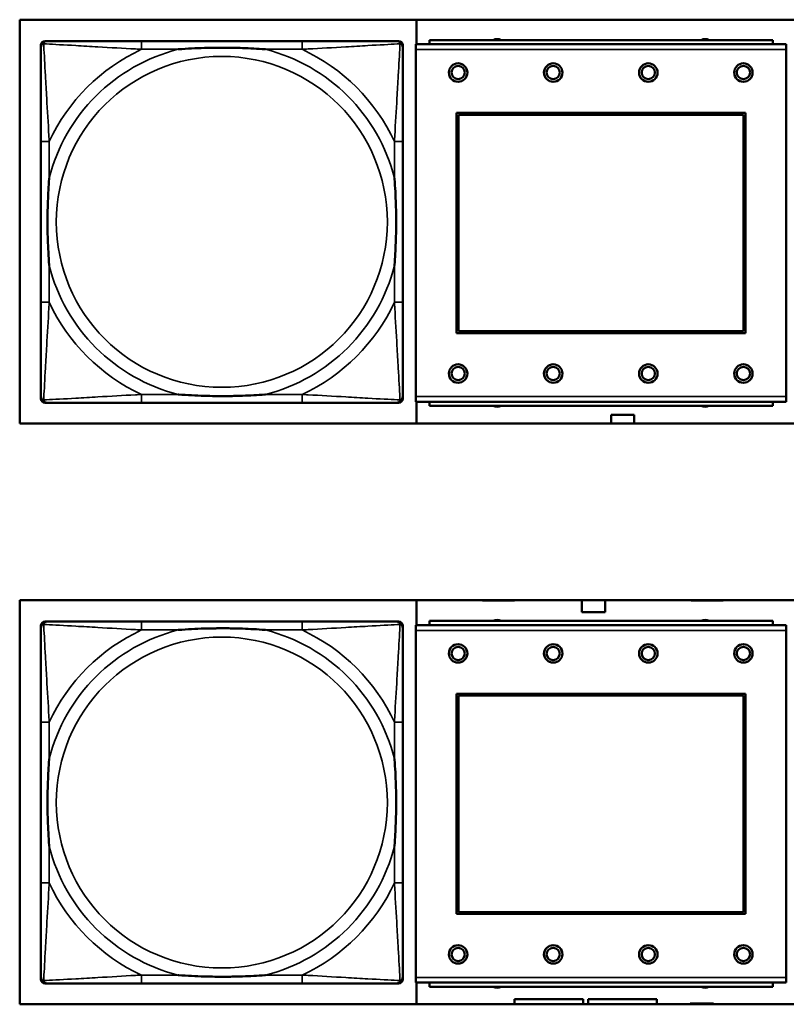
# Model space of a CAD drawing. Header units: inches. Extents: x 23.7 to 69.9, y 6 to 64.2.
# Tile 95 of 158: x 59.4 to 60.9, y 14.4 to 16.3. Entities that reach past the tile are written whole.
import ezdxf

# ---------------------------------------------------------------- set-up
doc = ezdxf.new("R2010")
doc.units = ezdxf.units.IN
doc.header["$MEASUREMENT"] = 0
doc.layers.add('Visible (ANSI)', color=7, linetype='Continuous', lineweight=50)
doc.layers.add('Visible Narrow (ANSI)', color=7, linetype='Continuous', lineweight=35)

msp = doc.modelspace()

# ---------------------------------------------------------------- linework, layer by layer
at = {"layer": 'Visible (ANSI)'}
for p, q in [((59.4187, 15.5431), (59.4187, 16.3081)), ((59.4187, 16.3081), (61.6238, 16.3081)), ((60.17, 16.2616), (60.17, 16.3081)), ((59.4588, 15.5905), (59.4588, 16.2598)), ((59.4667, 16.2677), (59.4706, 16.2677)), ((59.9533, 16.2677), (59.6494, 16.2677)), ((60.132, 16.2677), (60.136, 16.2677)), ((60.1438, 16.2598), (60.1438, 16.2559)), ((60.8696, 16.2616), (60.1686, 16.2616)), ((60.1686, 16.2516), (60.1686, 16.2616)), ((60.8441, 16.2696), (60.1941, 16.2696)), ((60.1941, 16.2616), (60.1941, 16.2696)), ((60.8441, 16.2696), (60.8441, 16.2616)), ((60.8696, 16.2616), (60.8696, 16.2516)), ((60.1686, 16.2516), (60.1686, 15.5946)), ((60.8696, 15.5946), (60.8696, 16.2516)), ((60.2456, 15.7146), (60.2456, 16.1316)), ((60.2456, 16.1316), (60.7926, 16.1316)), ((60.7926, 16.1316), (60.7926, 15.7146)), ((60.2492, 16.128), (60.789, 16.128)), ((60.2492, 15.7182), (60.2492, 16.128)), ((60.789, 16.128), (60.789, 15.7182)), ((59.4588, 16.0772), (59.4588, 15.7732)), ((60.1438, 15.7732), (60.1438, 16.0772)), ((60.7926, 15.7146), (60.2456, 15.7146)), ((60.789, 15.7182), (60.2492, 15.7182)), ((60.1438, 15.5945), (60.1438, 15.5905)), ((60.1686, 15.5846), (60.1686, 15.5946)), ((60.8696, 15.5946), (60.8696, 15.5846)), ((60.136, 15.5827), (59.4667, 15.5827)), ((59.6494, 15.5827), (59.9533, 15.5827)), ((60.1686, 15.5846), (60.8696, 15.5846)), ((60.17, 15.5431), (60.17, 15.5846)), ((60.1941, 15.5846), (60.1941, 15.5766)), ((60.8441, 15.5766), (60.1941, 15.5766)), ((60.8441, 15.5766), (60.8441, 15.5846)), ((60.538, 15.5431), (60.538, 15.5601)), ((60.538, 15.5601), (60.582, 15.5601)), ((60.582, 15.5601), (60.582, 15.5431)), ((61.6238, 15.5431), (59.4187, 15.5431)), ((59.4187, 14.4435), (59.4187, 15.2086)), ((59.4187, 15.2086), (61.6238, 15.2086)), ((60.17, 15.1616), (60.17, 15.2086)), ((60.295, 15.2081), (60.295, 15.2086)), ((60.355, 15.2081), (60.295, 15.2081)), ((60.355, 15.2086), (60.355, 15.2081)), ((60.483, 15.1861), (60.483, 15.2086)), ((60.527, 15.2086), (60.527, 15.1861)), ((60.69, 15.2081), (60.69, 15.2086)), ((60.75, 15.2081), (60.69, 15.2081)), ((60.75, 15.2086), (60.75, 15.2081)), ((60.527, 15.1861), (60.483, 15.1861)), ((59.4588, 14.491), (59.4588, 15.1603)), ((59.4667, 15.1682), (59.4706, 15.1682)), ((59.9533, 15.1682), (59.6494, 15.1682)), ((60.132, 15.1682), (60.136, 15.1682)), ((60.1438, 15.1603), (60.1438, 15.1564)), ((60.8696, 15.1616), (60.1686, 15.1616)), ((60.1686, 15.1516), (60.1686, 15.1616)), ((60.8441, 15.1696), (60.1941, 15.1696)), ((60.1941, 15.1616), (60.1941, 15.1696)), ((60.8441, 15.1696), (60.8441, 15.1616)), ((60.8696, 15.1616), (60.8696, 15.1516)), ((60.1686, 15.1516), (60.1686, 14.4946)), ((60.8696, 14.4946), (60.8696, 15.1516)), ((60.2456, 14.6146), (60.2456, 15.0316)), ((60.2456, 15.0316), (60.7926, 15.0316)), ((60.7926, 15.0316), (60.7926, 14.6146)), ((60.2492, 15.028), (60.789, 15.028)), ((60.2492, 14.6182), (60.2492, 15.028)), ((60.789, 15.028), (60.789, 14.6182)), ((59.4588, 14.9776), (59.4588, 14.6737)), ((60.1438, 14.6737), (60.1438, 14.9776)), ((60.7926, 14.6146), (60.2456, 14.6146)), ((60.789, 14.6182), (60.2492, 14.6182)), ((60.1438, 14.4949), (60.1438, 14.491)), ((60.1686, 14.4846), (60.1686, 14.4946)), ((60.8696, 14.4946), (60.8696, 14.4846)), ((60.136, 14.4831), (59.4667, 14.4831)), ((59.6494, 14.4831), (59.9533, 14.4831)), ((60.1686, 14.4846), (60.8696, 14.4846)), ((60.17, 14.4435), (60.17, 14.4846)), ((60.1941, 14.4846), (60.1941, 14.4766)), ((60.8441, 14.4766), (60.1941, 14.4766)), ((60.8441, 14.4766), (60.8441, 14.4846)), ((60.355, 14.4435), (60.355, 14.4531)), ((60.355, 14.4531), (60.485, 14.4531)), ((60.485, 14.4531), (60.485, 14.4435)), ((60.495, 14.4435), (60.495, 14.4531)), ((60.495, 14.4531), (60.625, 14.4531)), ((60.625, 14.4531), (60.625, 14.4435)), ((61.6238, 14.4435), (59.4187, 14.4435)), ((60.688, 14.4451), (60.732, 14.4451)), ((60.688, 14.4435), (60.688, 14.4451)), ((60.732, 14.4451), (60.732, 14.4435))]:
    msp.add_line(p, q, dxfattribs=at)
for centre, radius in [((60.2486, 16.208), 0.0175), ((60.4286, 16.208), 0.0175), ((60.6086, 16.208), 0.0175), ((60.7886, 16.208), 0.0175), ((60.2486, 16.208), 0.0125), ((60.4286, 16.208), 0.0125), ((60.6086, 16.208), 0.0125), ((60.7886, 16.208), 0.0125), ((60.2486, 15.638), 0.0175), ((60.2486, 15.638), 0.0125), ((60.4286, 15.638), 0.0175), ((60.4286, 15.638), 0.0125), ((60.6086, 15.638), 0.0175), ((60.6086, 15.638), 0.0125), ((60.7886, 15.638), 0.0175), ((60.7886, 15.638), 0.0125), ((60.2486, 15.108), 0.0175), ((60.4286, 15.108), 0.0175), ((60.6086, 15.108), 0.0175), ((60.7886, 15.108), 0.0175), ((60.2486, 15.108), 0.0125), ((60.4286, 15.108), 0.0125), ((60.6086, 15.108), 0.0125), ((60.7886, 15.108), 0.0125), ((60.2486, 14.538), 0.0175), ((60.2486, 14.538), 0.0125), ((60.4286, 14.538), 0.0175), ((60.4286, 14.538), 0.0125), ((60.6086, 14.538), 0.0175), ((60.6086, 14.538), 0.0125), ((60.7886, 14.538), 0.0175), ((60.7886, 14.538), 0.0125)]:
    msp.add_circle(centre, radius, dxfattribs=at)
for centre, radius, start, end in [((59.4667, 16.2598), 0.00787, 90, 180), ((59.4706, 16.2559), 0.0118, 90, 180), ((60.132, 16.2559), 0.0118, 0, 90), ((60.136, 16.2598), 0.00787, 0, 90), ((60.3225, 16.2539), 0.0175, 63.5005, 116.4995), ((60.7162, 16.2539), 0.0175, 63.5005, 116.4995), ((59.4706, 15.5945), 0.0118, 180, 270), ((59.4667, 15.5905), 0.00787, 180, 270), ((60.132, 15.5945), 0.0118, 270, 360), ((60.136, 15.5905), 0.00787, 270, 0), ((60.3225, 15.5925), 0.0175, 245.4758, 294.5242), ((60.7162, 15.5925), 0.0175, 245.4758, 294.5242), ((59.4667, 15.1603), 0.00787, 90, 180), ((59.4706, 15.1564), 0.0118, 90, 180), ((60.132, 15.1564), 0.0118, 0, 90), ((60.136, 15.1603), 0.00787, 0, 90), ((60.3225, 15.1539), 0.0175, 63.5005, 116.4995), ((60.7162, 15.1539), 0.0175, 63.5005, 116.4995), ((59.4706, 14.4949), 0.0118, 180, 270), ((59.4667, 14.491), 0.00787, 180, 270), ((60.132, 14.4949), 0.0118, 270, 360), ((60.136, 14.491), 0.00787, 270, 0), ((60.3225, 14.4925), 0.0175, 245.4758, 294.5242), ((60.7162, 14.4925), 0.0175, 245.4758, 294.5242)]:
    msp.add_arc(centre, radius, start, end, dxfattribs=at)
for points, knots in [([(59.6494, 16.2677), (59.6458, 16.2677), (59.6422, 16.2677), (59.6386, 16.2677), (59.6054, 16.2677), (59.5717, 16.2677), (59.5408, 16.2677), (59.5139, 16.2677), (59.4883, 16.2677), (59.4749, 16.2677), (59.4733, 16.2677), (59.4718, 16.2677), (59.4706, 16.2677)], [0, 0, 0, 0, 0.0272471, 0.0272471, 0.0272471, 0.2790553, 0.2790553, 0.2790553, 0.4988354, 0.4988354, 0.4988354, 0.5252205, 0.5252205, 0.5252205, 0.5252205]), ([(60.132, 16.2677), (60.1171, 16.2677), (60.0755, 16.2677), (60.0349, 16.2677), (60.0084, 16.2677), (59.9805, 16.2677), (59.9533, 16.2677)], [-0.5252205, -0.5252205, -0.5252205, -0.5252205, -0.20743, -0.20743, -0.20743, 0, 0, 0, 0]), ([(59.4588, 16.2559), (59.4588, 16.241), (59.4588, 16.1994), (59.4588, 16.1588), (59.4588, 16.1322), (59.4588, 16.1044), (59.4588, 16.0772)], [-0.5252205, -0.5252205, -0.5252205, -0.5252205, -0.20743, -0.20743, -0.20743, 0, 0, 0, 0]), ([(59.7186, 16.252), (59.719, 16.252), (59.7194, 16.252), (59.7359, 16.2533), (59.752, 16.2541), (59.775, 16.2548), (59.7817, 16.255), (59.7908, 16.2551), (59.7933, 16.2551), (59.7974, 16.2551), (59.799, 16.2551), (59.8021, 16.2551), (59.8036, 16.2551), (59.8072, 16.2551), (59.8093, 16.2551), (59.8154, 16.2551), (59.8196, 16.255), (59.8293, 16.2548), (59.8349, 16.2546), (59.8547, 16.2539), (59.8687, 16.2531), (59.8832, 16.252), (59.8836, 16.252), (59.8841, 16.252)], [-0.416114, -0.416114, -0.416114, -0.416114, -0.4127691, -0.4127691, -0.2896446, -0.2896446, -0.2388934, -0.2388934, -0.2201881, -0.2201881, -0.2080204, -0.2080204, -0.196499, -0.196499, -0.1809939, -0.1809939, -0.149741, -0.149741, -0.1073162, -0.1073162, 0, 0, 0.0033356, 0.0033356, 0.0033356, 0.0033356]), ([(60.1438, 16.0772), (60.1438, 16.0807), (60.1438, 16.0843), (60.1438, 16.0879), (60.1438, 16.1211), (60.1438, 16.1548), (60.1438, 16.1857), (60.1438, 16.2126), (60.1438, 16.2382), (60.1438, 16.2516), (60.1438, 16.2532), (60.1438, 16.2547), (60.1438, 16.2559)], [0, 0, 0, 0, 0.0272471, 0.0272471, 0.0272471, 0.2790553, 0.2790553, 0.2790553, 0.4988354, 0.4988354, 0.4988354, 0.5252205, 0.5252205, 0.5252205, 0.5252205]), ([(59.4745, 15.8425), (59.4745, 15.8429), (59.4745, 15.8433), (59.4732, 15.8598), (59.4724, 15.8759), (59.4717, 15.8988), (59.4715, 15.9055), (59.4714, 15.9147), (59.4714, 15.9172), (59.4714, 15.9213), (59.4714, 15.9229), (59.4714, 15.926), (59.4714, 15.9275), (59.4714, 15.9311), (59.4714, 15.9332), (59.4715, 15.9393), (59.4715, 15.9435), (59.4717, 15.9532), (59.4719, 15.9588), (59.4726, 15.9786), (59.4734, 15.9926), (59.4745, 16.0071), (59.4745, 16.0075), (59.4745, 16.0079)], [-0.416114, -0.416114, -0.416114, -0.416114, -0.4127691, -0.4127691, -0.2896446, -0.2896446, -0.2388934, -0.2388934, -0.2201881, -0.2201881, -0.2080204, -0.2080204, -0.196499, -0.196499, -0.1809939, -0.1809939, -0.149741, -0.149741, -0.1073162, -0.1073162, 0, 0, 0.0033356, 0.0033356, 0.0033356, 0.0033356]), ([(60.1281, 16.0079), (60.1281, 16.0075), (60.1281, 16.0071), (60.1294, 15.9906), (60.1303, 15.9745), (60.131, 15.9516), (60.1311, 15.9449), (60.1312, 15.9357), (60.1312, 15.9332), (60.1313, 15.9291), (60.1313, 15.9275), (60.1313, 15.9244), (60.1313, 15.9229), (60.1312, 15.9193), (60.1312, 15.9172), (60.1312, 15.9111), (60.1311, 15.9069), (60.1309, 15.8972), (60.1308, 15.8916), (60.13, 15.8718), (60.1292, 15.8578), (60.1281, 15.8433), (60.1281, 15.8429), (60.1281, 15.8425)], [-0.416114, -0.416114, -0.416114, -0.416114, -0.4127691, -0.4127691, -0.2896446, -0.2896446, -0.2388934, -0.2388934, -0.2201881, -0.2201881, -0.2080204, -0.2080204, -0.196499, -0.196499, -0.1809939, -0.1809939, -0.149741, -0.149741, -0.1073162, -0.1073162, 0, 0, 0.0033356, 0.0033356, 0.0033356, 0.0033356]), ([(59.4588, 15.7732), (59.4588, 15.746), (59.4588, 15.7182), (59.4588, 15.6916), (59.4588, 15.651), (59.4588, 15.6094), (59.4588, 15.5945)], [3.9382945, 3.9382945, 3.9382945, 3.9382945, 4.1457245, 4.1457245, 4.1457245, 4.463515, 4.463515, 4.463515, 4.463515]), ([(60.1438, 15.5945), (60.1438, 15.6094), (60.1438, 15.651), (60.1438, 15.6916), (60.1438, 15.7182), (60.1438, 15.746), (60.1438, 15.7732)], [-0.5252205, -0.5252205, -0.5252205, -0.5252205, -0.20743, -0.20743, -0.20743, 0, 0, 0, 0]), ([(59.8841, 15.5984), (59.8836, 15.5984), (59.8832, 15.5984), (59.8687, 15.5973), (59.8547, 15.5965), (59.8349, 15.5958), (59.8293, 15.5956), (59.8196, 15.5954), (59.8154, 15.5953), (59.8093, 15.5953), (59.8072, 15.5953), (59.8036, 15.5953), (59.8021, 15.5953), (59.799, 15.5953), (59.7974, 15.5953), (59.7933, 15.5953), (59.7908, 15.5953), (59.7817, 15.5954), (59.775, 15.5956), (59.752, 15.5963), (59.7359, 15.5971), (59.7194, 15.5984), (59.719, 15.5984), (59.7186, 15.5984)], [-0.4149464, -0.4149464, -0.4149464, -0.4149464, -0.41162, -0.41162, -0.3046026, -0.3046026, -0.2622958, -0.2622958, -0.23113, -0.23113, -0.215668, -0.215668, -0.2041787, -0.2041787, -0.1920448, -0.1920448, -0.1733916, -0.1733916, -0.1227817, -0.1227817, 0, 0, 0.0033356, 0.0033356, 0.0033356, 0.0033356]), ([(59.4706, 15.5827), (59.4855, 15.5827), (59.5271, 15.5827), (59.5677, 15.5827), (59.5943, 15.5827), (59.6221, 15.5827), (59.6494, 15.5827)], [-0.5252205, -0.5252205, -0.5252205, -0.5252205, -0.20743, -0.20743, -0.20743, 0, 0, 0, 0]), ([(59.9533, 15.5827), (59.9805, 15.5827), (60.0084, 15.5827), (60.0349, 15.5827), (60.0755, 15.5827), (60.1171, 15.5827), (60.132, 15.5827)], [3.9382945, 3.9382945, 3.9382945, 3.9382945, 4.1457245, 4.1457245, 4.1457245, 4.463515, 4.463515, 4.463515, 4.463515]), ([(59.6494, 15.1682), (59.6458, 15.1682), (59.6422, 15.1682), (59.6386, 15.1682), (59.6054, 15.1682), (59.5717, 15.1682), (59.5408, 15.1682), (59.5139, 15.1682), (59.4883, 15.1682), (59.4749, 15.1682), (59.4733, 15.1682), (59.4718, 15.1682), (59.4706, 15.1682)], [0, 0, 0, 0, 0.0272471, 0.0272471, 0.0272471, 0.2790553, 0.2790553, 0.2790553, 0.4988354, 0.4988354, 0.4988354, 0.5252205, 0.5252205, 0.5252205, 0.5252205]), ([(60.132, 15.1682), (60.1171, 15.1682), (60.0755, 15.1682), (60.0349, 15.1682), (60.0084, 15.1682), (59.9805, 15.1682), (59.9533, 15.1682)], [-0.5252205, -0.5252205, -0.5252205, -0.5252205, -0.20743, -0.20743, -0.20743, 0, 0, 0, 0]), ([(59.4588, 15.1564), (59.4588, 15.1415), (59.4588, 15.0999), (59.4588, 15.0592), (59.4588, 15.0327), (59.4588, 15.0048), (59.4588, 14.9776)], [-0.5252205, -0.5252205, -0.5252205, -0.5252205, -0.20743, -0.20743, -0.20743, 0, 0, 0, 0]), ([(59.7186, 15.1524), (59.719, 15.1525), (59.7194, 15.1525), (59.7359, 15.1537), (59.752, 15.1546), (59.775, 15.1553), (59.7817, 15.1554), (59.7908, 15.1555), (59.7933, 15.1556), (59.7974, 15.1556), (59.799, 15.1556), (59.8021, 15.1556), (59.8036, 15.1556), (59.8072, 15.1556), (59.8093, 15.1556), (59.8154, 15.1555), (59.8196, 15.1554), (59.8293, 15.1552), (59.8349, 15.1551), (59.8547, 15.1544), (59.8687, 15.1536), (59.8832, 15.1525), (59.8836, 15.1525), (59.8841, 15.1524)], [-0.416114, -0.416114, -0.416114, -0.416114, -0.4127691, -0.4127691, -0.2896446, -0.2896446, -0.2388934, -0.2388934, -0.2201881, -0.2201881, -0.2080204, -0.2080204, -0.196499, -0.196499, -0.1809939, -0.1809939, -0.149741, -0.149741, -0.1073162, -0.1073162, 0, 0, 0.0033356, 0.0033356, 0.0033356, 0.0033356]), ([(60.1438, 14.9776), (60.1438, 14.9812), (60.1438, 14.9848), (60.1438, 14.9884), (60.1438, 15.0216), (60.1438, 15.0553), (60.1438, 15.0861), (60.1438, 15.1131), (60.1438, 15.1386), (60.1438, 15.1521), (60.1438, 15.1537), (60.1438, 15.1551), (60.1438, 15.1564)], [0, 0, 0, 0, 0.0272471, 0.0272471, 0.0272471, 0.2790553, 0.2790553, 0.2790553, 0.4988354, 0.4988354, 0.4988354, 0.5252205, 0.5252205, 0.5252205, 0.5252205]), ([(59.4745, 14.7429), (59.4745, 14.7433), (59.4745, 14.7438), (59.4732, 14.7603), (59.4724, 14.7763), (59.4717, 14.7993), (59.4715, 14.806), (59.4714, 14.8152), (59.4714, 14.8176), (59.4714, 14.8217), (59.4714, 14.8233), (59.4714, 14.8265), (59.4714, 14.828), (59.4714, 14.8316), (59.4714, 14.8336), (59.4715, 14.8398), (59.4715, 14.8439), (59.4717, 14.8536), (59.4719, 14.8592), (59.4726, 14.879), (59.4734, 14.893), (59.4745, 14.9075), (59.4745, 14.908), (59.4745, 14.9084)], [-0.416114, -0.416114, -0.416114, -0.416114, -0.4127691, -0.4127691, -0.2896446, -0.2896446, -0.2388934, -0.2388934, -0.2201881, -0.2201881, -0.2080204, -0.2080204, -0.196499, -0.196499, -0.1809939, -0.1809939, -0.149741, -0.149741, -0.1073162, -0.1073162, 0, 0, 0.0033356, 0.0033356, 0.0033356, 0.0033356]), ([(60.1281, 14.9084), (60.1281, 14.908), (60.1281, 14.9075), (60.1294, 14.891), (60.1303, 14.875), (60.131, 14.852), (60.1311, 14.8453), (60.1312, 14.8361), (60.1312, 14.8337), (60.1313, 14.8296), (60.1313, 14.828), (60.1313, 14.8248), (60.1313, 14.8233), (60.1312, 14.8197), (60.1312, 14.8177), (60.1312, 14.8115), (60.1311, 14.8074), (60.1309, 14.7977), (60.1308, 14.7921), (60.13, 14.7723), (60.1292, 14.7583), (60.1281, 14.7438), (60.1281, 14.7433), (60.1281, 14.7429)], [-0.416114, -0.416114, -0.416114, -0.416114, -0.4127691, -0.4127691, -0.2896446, -0.2896446, -0.2388934, -0.2388934, -0.2201881, -0.2201881, -0.2080204, -0.2080204, -0.196499, -0.196499, -0.1809939, -0.1809939, -0.149741, -0.149741, -0.1073162, -0.1073162, 0, 0, 0.0033356, 0.0033356, 0.0033356, 0.0033356]), ([(59.4588, 14.6737), (59.4588, 14.6465), (59.4588, 14.6186), (59.4588, 14.5921), (59.4588, 14.5514), (59.4588, 14.5098), (59.4588, 14.4949)], [3.9382945, 3.9382945, 3.9382945, 3.9382945, 4.1457245, 4.1457245, 4.1457245, 4.463515, 4.463515, 4.463515, 4.463515]), ([(60.1438, 14.4949), (60.1438, 14.5098), (60.1438, 14.5514), (60.1438, 14.5921), (60.1438, 14.6186), (60.1438, 14.6465), (60.1438, 14.6737)], [-0.5252205, -0.5252205, -0.5252205, -0.5252205, -0.20743, -0.20743, -0.20743, 0, 0, 0, 0]), ([(59.8841, 14.4989), (59.8836, 14.4988), (59.8832, 14.4988), (59.8687, 14.4977), (59.8547, 14.4969), (59.8349, 14.4962), (59.8293, 14.4961), (59.8196, 14.4959), (59.8154, 14.4958), (59.8093, 14.4957), (59.8072, 14.4957), (59.8036, 14.4957), (59.8021, 14.4957), (59.799, 14.4957), (59.7974, 14.4957), (59.7933, 14.4957), (59.7908, 14.4958), (59.7817, 14.4959), (59.775, 14.496), (59.752, 14.4967), (59.7359, 14.4976), (59.7194, 14.4988), (59.719, 14.4988), (59.7186, 14.4989)], [-0.4149464, -0.4149464, -0.4149464, -0.4149464, -0.41162, -0.41162, -0.3046026, -0.3046026, -0.2622958, -0.2622958, -0.23113, -0.23113, -0.215668, -0.215668, -0.2041787, -0.2041787, -0.1920448, -0.1920448, -0.1733916, -0.1733916, -0.1227817, -0.1227817, 0, 0, 0.0033356, 0.0033356, 0.0033356, 0.0033356]), ([(59.4706, 14.4831), (59.4855, 14.4831), (59.5271, 14.4831), (59.5677, 14.4831), (59.5943, 14.4831), (59.6221, 14.4831), (59.6494, 14.4831)], [-0.5252205, -0.5252205, -0.5252205, -0.5252205, -0.20743, -0.20743, -0.20743, 0, 0, 0, 0]), ([(59.9533, 14.4831), (59.9805, 14.4831), (60.0084, 14.4831), (60.0349, 14.4831), (60.0755, 14.4831), (60.1171, 14.4831), (60.132, 14.4831)], [3.9382945, 3.9382945, 3.9382945, 3.9382945, 4.1457245, 4.1457245, 4.1457245, 4.463515, 4.463515, 4.463515, 4.463515])]:
    msp.add_open_spline(points, degree=3, knots=knots, dxfattribs=at)
at = {"layer": 'Visible Narrow (ANSI)'}
for p, q in [((59.6494, 16.2677), (59.6494, 16.252)), ((59.9533, 16.2677), (59.9533, 16.252)), ((59.6494, 16.252), (59.7186, 16.252)), ((59.8841, 16.252), (59.9533, 16.252)), ((60.1686, 16.2516), (60.8696, 16.2516)), ((59.4745, 16.0772), (59.4588, 16.0772)), ((59.4745, 16.0079), (59.4745, 16.0772)), ((60.1438, 16.0772), (60.1281, 16.0772)), ((60.1281, 16.0772), (60.1281, 16.0079)), ((59.4745, 15.7732), (59.4745, 15.8425)), ((60.1281, 15.8425), (60.1281, 15.7732)), ((59.4745, 15.7732), (59.4588, 15.7732)), ((60.1438, 15.7732), (60.1281, 15.7732)), ((59.6494, 15.5984), (59.6494, 15.5827)), ((59.7186, 15.5984), (59.6494, 15.5984)), ((59.9533, 15.5984), (59.8841, 15.5984)), ((59.9533, 15.5984), (59.9533, 15.5827)), ((60.8696, 15.5946), (60.1686, 15.5946)), ((59.6494, 15.1682), (59.6494, 15.1524)), ((59.9533, 15.1682), (59.9533, 15.1524)), ((59.6494, 15.1524), (59.7186, 15.1524)), ((59.8841, 15.1524), (59.9533, 15.1524)), ((60.1686, 15.1516), (60.8696, 15.1516)), ((59.4745, 14.9776), (59.4588, 14.9776)), ((59.4745, 14.9084), (59.4745, 14.9776)), ((60.1438, 14.9776), (60.1281, 14.9776)), ((60.1281, 14.9776), (60.1281, 14.9084)), ((59.4745, 14.6737), (59.4745, 14.7429)), ((60.1281, 14.7429), (60.1281, 14.6737)), ((59.4745, 14.6737), (59.4588, 14.6737)), ((60.1438, 14.6737), (60.1281, 14.6737)), ((59.6494, 14.4989), (59.6494, 14.4831)), ((59.7186, 14.4989), (59.6494, 14.4989)), ((59.9533, 14.4989), (59.8841, 14.4989)), ((59.9533, 14.4989), (59.9533, 14.4831)), ((60.8696, 14.4946), (60.1686, 14.4946))]:
    msp.add_line(p, q, dxfattribs=at)
for centre in [(59.8013, 15.9252), (59.8013, 14.8256)]:
    msp.add_circle(centre, 0.3133, dxfattribs=at)
for centre, radius, start, end in [((59.8013, 15.9252), 0.3371, 104.2103, 165.7897), ((59.8013, 15.9252), 0.3604, 114.9407, 155.0593), ((59.8013, 15.9252), 0.3371, 14.2103, 75.7897), ((59.8013, 15.9252), 0.3604, 24.9407, 65.0593), ((59.8013, 15.9252), 0.3371, 194.2103, 255.7897), ((59.8013, 15.9252), 0.3371, 284.2103, 345.7897), ((59.8013, 15.9252), 0.3604, 204.9407, 245.0593), ((59.8013, 15.9252), 0.3604, 294.9407, 335.0593), ((59.8013, 14.8256), 0.3371, 104.2103, 165.7897), ((59.8013, 14.8256), 0.3604, 114.9407, 155.0593), ((59.8013, 14.8256), 0.3371, 14.2103, 75.7897), ((59.8013, 14.8256), 0.3604, 24.9407, 65.0593), ((59.8013, 14.8256), 0.3371, 194.2103, 255.7897), ((59.8013, 14.8256), 0.3371, 284.2103, 345.7897), ((59.8013, 14.8256), 0.3604, 204.9407, 245.0593), ((59.8013, 14.8256), 0.3604, 294.9407, 335.0593)]:
    msp.add_arc(centre, radius, start, end, dxfattribs=at)
for points, knots in [([(59.4588, 16.2559), (59.4588, 16.2565), (59.4589, 16.2571), (59.4591, 16.2581), (59.4593, 16.2585), (59.4596, 16.2592), (59.4598, 16.2594), (59.46, 16.2598), (59.4601, 16.2599), (59.4605, 16.2603), (59.4607, 16.2606), (59.4614, 16.2612), (59.4619, 16.2615), (59.463, 16.262), (59.4635, 16.2623), (59.4641, 16.2624)], [-0.02627331, -0.02627331, -0.02627331, -0.02627331, -0.02158775, -0.02158775, -0.01736415, -0.01736415, -0.0147244, -0.0147244, -0.01307456, -0.01307456, -0.00977487, -0.00977487, -0.00449537, -0.00449537, 0.00012419, 0.00012419, 0.00012419, 0.00012419]), ([(59.4641, 16.2624), (59.4643, 16.263), (59.4645, 16.2636), (59.465, 16.2646), (59.4653, 16.2651), (59.466, 16.2658), (59.4662, 16.2661), (59.4666, 16.2664), (59.4667, 16.2665), (59.4671, 16.2668), (59.4674, 16.2669), (59.468, 16.2672), (59.4685, 16.2674), (59.4694, 16.2676), (59.47, 16.2677), (59.4706, 16.2677)], [-0.00012419, -0.00012419, -0.00012419, -0.00012419, 0.00449537, 0.00449537, 0.00977487, 0.00977487, 0.01307456, 0.01307456, 0.0147244, 0.0147244, 0.01736415, 0.01736415, 0.02158775, 0.02158775, 0.02627331, 0.02627331, 0.02627331, 0.02627331]), ([(59.4745, 16.0772), (59.4743, 16.0809), (59.4741, 16.0847), (59.4726, 16.112), (59.4712, 16.1362), (59.469, 16.1741), (59.4682, 16.1881), (59.4662, 16.2233), (59.4651, 16.2435), (59.4643, 16.2589), (59.4642, 16.2607), (59.4641, 16.2624)], [0, 0, 0, 0, 0.0278591, 0.0278591, 0.201273, 0.201273, 0.3066357, 0.3066357, 0.475216, 0.475216, 0.5007189, 0.5007189, 0.5007189, 0.5007189]), ([(59.4641, 16.2624), (59.4658, 16.2623), (59.4676, 16.2622), (59.483, 16.2614), (59.5032, 16.2603), (59.5384, 16.2584), (59.5525, 16.2575), (59.5903, 16.2553), (59.6145, 16.2539), (59.6418, 16.2524), (59.6456, 16.2522), (59.6494, 16.252)], [-0.5007189, -0.5007189, -0.5007189, -0.5007189, -0.475216, -0.475216, -0.3066357, -0.3066357, -0.201273, -0.201273, -0.0278591, -0.0278591, 0, 0, 0, 0]), ([(59.9533, 16.252), (59.957, 16.2522), (59.9608, 16.2524), (59.9882, 16.2539), (60.0123, 16.2553), (60.0502, 16.2575), (60.0642, 16.2584), (60.0995, 16.2603), (60.1196, 16.2614), (60.135, 16.2622), (60.1369, 16.2623), (60.1385, 16.2624)], [0, 0, 0, 0, 0.0278591, 0.0278591, 0.201273, 0.201273, 0.3066357, 0.3066357, 0.475216, 0.475216, 0.5007189, 0.5007189, 0.5007189, 0.5007189]), ([(60.1385, 16.2624), (60.1385, 16.2607), (60.1384, 16.2589), (60.1376, 16.2435), (60.1365, 16.2233), (60.1345, 16.1881), (60.1337, 16.1741), (60.1314, 16.1362), (60.13, 16.112), (60.1285, 16.0847), (60.1283, 16.0809), (60.1281, 16.0772)], [-0.5007189, -0.5007189, -0.5007189, -0.5007189, -0.475216, -0.475216, -0.3066357, -0.3066357, -0.201273, -0.201273, -0.0278591, -0.0278591, 0, 0, 0, 0]), ([(60.132, 16.2677), (60.1326, 16.2677), (60.1332, 16.2676), (60.1342, 16.2674), (60.1346, 16.2672), (60.1353, 16.2669), (60.1355, 16.2668), (60.1359, 16.2665), (60.136, 16.2664), (60.1364, 16.2661), (60.1367, 16.2658), (60.1373, 16.2651), (60.1376, 16.2646), (60.1382, 16.2636), (60.1384, 16.263), (60.1385, 16.2624)], [-0.02627331, -0.02627331, -0.02627331, -0.02627331, -0.02158775, -0.02158775, -0.01736415, -0.01736415, -0.0147244, -0.0147244, -0.01307456, -0.01307456, -0.00977487, -0.00977487, -0.00449537, -0.00449537, 0.00012419, 0.00012419, 0.00012419, 0.00012419]), ([(60.1385, 16.2624), (60.1391, 16.2623), (60.1397, 16.262), (60.1407, 16.2615), (60.1412, 16.2612), (60.1419, 16.2606), (60.1422, 16.2603), (60.1425, 16.2599), (60.1426, 16.2598), (60.1429, 16.2594), (60.143, 16.2592), (60.1434, 16.2585), (60.1435, 16.2581), (60.1438, 16.2571), (60.1438, 16.2565), (60.1438, 16.2559)], [-0.00012419, -0.00012419, -0.00012419, -0.00012419, 0.00449537, 0.00449537, 0.00977487, 0.00977487, 0.01307456, 0.01307456, 0.0147244, 0.0147244, 0.01736415, 0.01736415, 0.02158775, 0.02158775, 0.02627331, 0.02627331, 0.02627331, 0.02627331]), ([(59.4641, 15.588), (59.4642, 15.5897), (59.4643, 15.5915), (59.4651, 15.6069), (59.4662, 15.6271), (59.4682, 15.6623), (59.469, 15.6763), (59.4712, 15.7142), (59.4726, 15.7384), (59.4741, 15.7657), (59.4743, 15.7695), (59.4745, 15.7732)], [-4.4390134, -4.4390134, -4.4390134, -4.4390134, -4.4135105, -4.4135105, -4.2449302, -4.2449302, -4.1395675, -4.1395675, -3.9661536, -3.9661536, -3.9382945, -3.9382945, -3.9382945, -3.9382945]), ([(60.1281, 15.7732), (60.1283, 15.7695), (60.1285, 15.7657), (60.13, 15.7384), (60.1314, 15.7142), (60.1337, 15.6763), (60.1345, 15.6623), (60.1365, 15.6271), (60.1376, 15.6069), (60.1384, 15.5915), (60.1385, 15.5897), (60.1385, 15.588)], [0, 0, 0, 0, 0.0278591, 0.0278591, 0.201273, 0.201273, 0.3066357, 0.3066357, 0.475216, 0.475216, 0.5007189, 0.5007189, 0.5007189, 0.5007189]), ([(59.4641, 15.588), (59.4635, 15.5881), (59.463, 15.5884), (59.4619, 15.5889), (59.4614, 15.5892), (59.4607, 15.5898), (59.4605, 15.5901), (59.4601, 15.5905), (59.46, 15.5906), (59.4598, 15.591), (59.4596, 15.5912), (59.4593, 15.5919), (59.4591, 15.5923), (59.4589, 15.5933), (59.4588, 15.5939), (59.4588, 15.5945)], [-0.00012419, -0.00012419, -0.00012419, -0.00012419, 0.00449537, 0.00449537, 0.00977487, 0.00977487, 0.01307456, 0.01307456, 0.0147244, 0.0147244, 0.01736415, 0.01736415, 0.02158775, 0.02158775, 0.02627331, 0.02627331, 0.02627331, 0.02627331]), ([(59.6494, 15.5984), (59.6456, 15.5982), (59.6418, 15.598), (59.6145, 15.5965), (59.5903, 15.5951), (59.5525, 15.5929), (59.5384, 15.592), (59.5032, 15.5901), (59.483, 15.589), (59.4676, 15.5882), (59.4658, 15.5881), (59.4641, 15.588)], [0, 0, 0, 0, 0.0278591, 0.0278591, 0.201273, 0.201273, 0.3066357, 0.3066357, 0.475216, 0.475216, 0.5007189, 0.5007189, 0.5007189, 0.5007189]), ([(59.4706, 15.5827), (59.47, 15.5827), (59.4694, 15.5828), (59.4685, 15.583), (59.468, 15.5832), (59.4674, 15.5835), (59.4671, 15.5836), (59.4667, 15.5839), (59.4666, 15.584), (59.4662, 15.5843), (59.466, 15.5846), (59.4653, 15.5853), (59.465, 15.5858), (59.4645, 15.5868), (59.4643, 15.5874), (59.4641, 15.588)], [-0.02627331, -0.02627331, -0.02627331, -0.02627331, -0.02158775, -0.02158775, -0.01736415, -0.01736415, -0.0147244, -0.0147244, -0.01307456, -0.01307456, -0.00977487, -0.00977487, -0.00449537, -0.00449537, 0.00012419, 0.00012419, 0.00012419, 0.00012419]), ([(60.1385, 15.588), (60.1369, 15.5881), (60.135, 15.5882), (60.1196, 15.589), (60.0995, 15.5901), (60.0642, 15.592), (60.0502, 15.5929), (60.0123, 15.5951), (59.9882, 15.5965), (59.9608, 15.598), (59.957, 15.5982), (59.9533, 15.5984)], [-4.4390134, -4.4390134, -4.4390134, -4.4390134, -4.4135105, -4.4135105, -4.2449302, -4.2449302, -4.1395675, -4.1395675, -3.9661536, -3.9661536, -3.9382945, -3.9382945, -3.9382945, -3.9382945]), ([(60.1385, 15.588), (60.1384, 15.5874), (60.1382, 15.5868), (60.1376, 15.5858), (60.1373, 15.5853), (60.1367, 15.5846), (60.1364, 15.5843), (60.136, 15.584), (60.1359, 15.5839), (60.1355, 15.5836), (60.1353, 15.5835), (60.1346, 15.5832), (60.1342, 15.583), (60.1332, 15.5828), (60.1326, 15.5827), (60.132, 15.5827)], [-0.00012419, -0.00012419, -0.00012419, -0.00012419, 0.00449537, 0.00449537, 0.00977487, 0.00977487, 0.01307456, 0.01307456, 0.0147244, 0.0147244, 0.01736415, 0.01736415, 0.02158775, 0.02158775, 0.02627331, 0.02627331, 0.02627331, 0.02627331]), ([(60.1438, 15.5945), (60.1438, 15.5939), (60.1438, 15.5933), (60.1435, 15.5923), (60.1434, 15.5919), (60.143, 15.5912), (60.1429, 15.591), (60.1426, 15.5906), (60.1425, 15.5905), (60.1422, 15.5901), (60.1419, 15.5898), (60.1412, 15.5892), (60.1407, 15.5889), (60.1397, 15.5884), (60.1391, 15.5881), (60.1385, 15.588)], [-0.02627331, -0.02627331, -0.02627331, -0.02627331, -0.02158775, -0.02158775, -0.01736415, -0.01736415, -0.0147244, -0.0147244, -0.01307456, -0.01307456, -0.00977487, -0.00977487, -0.00449537, -0.00449537, 0.00012419, 0.00012419, 0.00012419, 0.00012419]), ([(59.4588, 15.1564), (59.4588, 15.157), (59.4589, 15.1575), (59.4591, 15.1585), (59.4593, 15.1589), (59.4596, 15.1596), (59.4598, 15.1598), (59.46, 15.1602), (59.4601, 15.1604), (59.4605, 15.1608), (59.4607, 15.161), (59.4614, 15.1616), (59.4619, 15.162), (59.463, 15.1625), (59.4635, 15.1627), (59.4641, 15.1629)], [-0.02627331, -0.02627331, -0.02627331, -0.02627331, -0.02158775, -0.02158775, -0.01736415, -0.01736415, -0.0147244, -0.0147244, -0.01307456, -0.01307456, -0.00977487, -0.00977487, -0.00449537, -0.00449537, 0.00012419, 0.00012419, 0.00012419, 0.00012419]), ([(59.4641, 15.1629), (59.4643, 15.1635), (59.4645, 15.164), (59.465, 15.1651), (59.4653, 15.1656), (59.466, 15.1663), (59.4662, 15.1665), (59.4666, 15.1668), (59.4667, 15.167), (59.4671, 15.1672), (59.4674, 15.1674), (59.468, 15.1677), (59.4685, 15.1678), (59.4694, 15.1681), (59.47, 15.1682), (59.4706, 15.1682)], [-0.00012419, -0.00012419, -0.00012419, -0.00012419, 0.00449537, 0.00449537, 0.00977487, 0.00977487, 0.01307456, 0.01307456, 0.0147244, 0.0147244, 0.01736415, 0.01736415, 0.02158775, 0.02158775, 0.02627331, 0.02627331, 0.02627331, 0.02627331]), ([(59.4745, 14.9776), (59.4743, 14.9814), (59.4741, 14.9851), (59.4726, 15.0125), (59.4712, 15.0367), (59.469, 15.0745), (59.4682, 15.0886), (59.4662, 15.1238), (59.4651, 15.1439), (59.4643, 15.1594), (59.4642, 15.1612), (59.4641, 15.1629)], [0, 0, 0, 0, 0.0278591, 0.0278591, 0.201273, 0.201273, 0.3066357, 0.3066357, 0.475216, 0.475216, 0.5007189, 0.5007189, 0.5007189, 0.5007189]), ([(59.4641, 15.1629), (59.4658, 15.1628), (59.4676, 15.1627), (59.483, 15.1619), (59.5032, 15.1608), (59.5384, 15.1588), (59.5525, 15.158), (59.5903, 15.1558), (59.6145, 15.1543), (59.6418, 15.1528), (59.6456, 15.1526), (59.6494, 15.1524)], [-0.5007189, -0.5007189, -0.5007189, -0.5007189, -0.475216, -0.475216, -0.3066357, -0.3066357, -0.201273, -0.201273, -0.0278591, -0.0278591, 0, 0, 0, 0]), ([(59.9533, 15.1524), (59.957, 15.1526), (59.9608, 15.1528), (59.9882, 15.1543), (60.0123, 15.1558), (60.0502, 15.158), (60.0642, 15.1588), (60.0995, 15.1608), (60.1196, 15.1619), (60.135, 15.1627), (60.1369, 15.1628), (60.1385, 15.1629)], [0, 0, 0, 0, 0.0278591, 0.0278591, 0.201273, 0.201273, 0.3066357, 0.3066357, 0.475216, 0.475216, 0.5007189, 0.5007189, 0.5007189, 0.5007189]), ([(60.1385, 15.1629), (60.1385, 15.1612), (60.1384, 15.1594), (60.1376, 15.1439), (60.1365, 15.1238), (60.1345, 15.0886), (60.1337, 15.0745), (60.1314, 15.0367), (60.13, 15.0125), (60.1285, 14.9851), (60.1283, 14.9814), (60.1281, 14.9776)], [-0.5007189, -0.5007189, -0.5007189, -0.5007189, -0.475216, -0.475216, -0.3066357, -0.3066357, -0.201273, -0.201273, -0.0278591, -0.0278591, 0, 0, 0, 0]), ([(60.132, 15.1682), (60.1326, 15.1682), (60.1332, 15.1681), (60.1342, 15.1678), (60.1346, 15.1677), (60.1353, 15.1674), (60.1355, 15.1672), (60.1359, 15.167), (60.136, 15.1668), (60.1364, 15.1665), (60.1367, 15.1663), (60.1373, 15.1656), (60.1376, 15.1651), (60.1382, 15.164), (60.1384, 15.1635), (60.1385, 15.1629)], [-0.02627331, -0.02627331, -0.02627331, -0.02627331, -0.02158775, -0.02158775, -0.01736415, -0.01736415, -0.0147244, -0.0147244, -0.01307456, -0.01307456, -0.00977487, -0.00977487, -0.00449537, -0.00449537, 0.00012419, 0.00012419, 0.00012419, 0.00012419]), ([(60.1385, 15.1629), (60.1391, 15.1627), (60.1397, 15.1625), (60.1407, 15.162), (60.1412, 15.1616), (60.1419, 15.161), (60.1422, 15.1608), (60.1425, 15.1604), (60.1426, 15.1602), (60.1429, 15.1598), (60.143, 15.1596), (60.1434, 15.1589), (60.1435, 15.1585), (60.1438, 15.1575), (60.1438, 15.157), (60.1438, 15.1564)], [-0.00012419, -0.00012419, -0.00012419, -0.00012419, 0.00449537, 0.00449537, 0.00977487, 0.00977487, 0.01307456, 0.01307456, 0.0147244, 0.0147244, 0.01736415, 0.01736415, 0.02158775, 0.02158775, 0.02627331, 0.02627331, 0.02627331, 0.02627331]), ([(59.4641, 14.4884), (59.4642, 14.4901), (59.4643, 14.4919), (59.4651, 14.5074), (59.4662, 14.5275), (59.4682, 14.5627), (59.469, 14.5768), (59.4712, 14.6146), (59.4726, 14.6388), (59.4741, 14.6662), (59.4743, 14.6699), (59.4745, 14.6737)], [-4.4390134, -4.4390134, -4.4390134, -4.4390134, -4.4135105, -4.4135105, -4.2449302, -4.2449302, -4.1395675, -4.1395675, -3.9661536, -3.9661536, -3.9382945, -3.9382945, -3.9382945, -3.9382945]), ([(60.1281, 14.6737), (60.1283, 14.6699), (60.1285, 14.6662), (60.13, 14.6388), (60.1314, 14.6146), (60.1337, 14.5768), (60.1345, 14.5627), (60.1365, 14.5275), (60.1376, 14.5074), (60.1384, 14.4919), (60.1385, 14.4901), (60.1385, 14.4884)], [0, 0, 0, 0, 0.0278591, 0.0278591, 0.201273, 0.201273, 0.3066357, 0.3066357, 0.475216, 0.475216, 0.5007189, 0.5007189, 0.5007189, 0.5007189]), ([(59.4641, 14.4884), (59.4635, 14.4886), (59.463, 14.4888), (59.4619, 14.4893), (59.4614, 14.4897), (59.4607, 14.4903), (59.4605, 14.4905), (59.4601, 14.4909), (59.46, 14.4911), (59.4598, 14.4915), (59.4596, 14.4917), (59.4593, 14.4924), (59.4591, 14.4928), (59.4589, 14.4938), (59.4588, 14.4943), (59.4588, 14.4949)], [-0.00012419, -0.00012419, -0.00012419, -0.00012419, 0.00449537, 0.00449537, 0.00977487, 0.00977487, 0.01307456, 0.01307456, 0.0147244, 0.0147244, 0.01736415, 0.01736415, 0.02158775, 0.02158775, 0.02627331, 0.02627331, 0.02627331, 0.02627331]), ([(59.6494, 14.4989), (59.6456, 14.4987), (59.6418, 14.4985), (59.6145, 14.4969), (59.5903, 14.4955), (59.5525, 14.4933), (59.5384, 14.4925), (59.5032, 14.4905), (59.483, 14.4894), (59.4676, 14.4886), (59.4658, 14.4885), (59.4641, 14.4884)], [0, 0, 0, 0, 0.0278591, 0.0278591, 0.201273, 0.201273, 0.3066357, 0.3066357, 0.475216, 0.475216, 0.5007189, 0.5007189, 0.5007189, 0.5007189]), ([(59.4706, 14.4831), (59.47, 14.4831), (59.4694, 14.4832), (59.4685, 14.4834), (59.468, 14.4836), (59.4674, 14.4839), (59.4671, 14.4841), (59.4667, 14.4843), (59.4666, 14.4845), (59.4662, 14.4848), (59.466, 14.485), (59.4653, 14.4857), (59.465, 14.4862), (59.4645, 14.4873), (59.4643, 14.4878), (59.4641, 14.4884)], [-0.02627331, -0.02627331, -0.02627331, -0.02627331, -0.02158775, -0.02158775, -0.01736415, -0.01736415, -0.0147244, -0.0147244, -0.01307456, -0.01307456, -0.00977487, -0.00977487, -0.00449537, -0.00449537, 0.00012419, 0.00012419, 0.00012419, 0.00012419]), ([(60.1385, 14.4884), (60.1369, 14.4885), (60.135, 14.4886), (60.1196, 14.4894), (60.0995, 14.4905), (60.0642, 14.4925), (60.0502, 14.4933), (60.0123, 14.4955), (59.9882, 14.4969), (59.9608, 14.4985), (59.957, 14.4987), (59.9533, 14.4989)], [-4.4390134, -4.4390134, -4.4390134, -4.4390134, -4.4135105, -4.4135105, -4.2449302, -4.2449302, -4.1395675, -4.1395675, -3.9661536, -3.9661536, -3.9382945, -3.9382945, -3.9382945, -3.9382945]), ([(60.1385, 14.4884), (60.1384, 14.4878), (60.1382, 14.4873), (60.1376, 14.4862), (60.1373, 14.4857), (60.1367, 14.485), (60.1364, 14.4848), (60.136, 14.4845), (60.1359, 14.4843), (60.1355, 14.4841), (60.1353, 14.4839), (60.1346, 14.4836), (60.1342, 14.4834), (60.1332, 14.4832), (60.1326, 14.4831), (60.132, 14.4831)], [-0.00012419, -0.00012419, -0.00012419, -0.00012419, 0.00449537, 0.00449537, 0.00977487, 0.00977487, 0.01307456, 0.01307456, 0.0147244, 0.0147244, 0.01736415, 0.01736415, 0.02158775, 0.02158775, 0.02627331, 0.02627331, 0.02627331, 0.02627331]), ([(60.1438, 14.4949), (60.1438, 14.4943), (60.1438, 14.4938), (60.1435, 14.4928), (60.1434, 14.4924), (60.143, 14.4917), (60.1429, 14.4915), (60.1426, 14.4911), (60.1425, 14.4909), (60.1422, 14.4905), (60.1419, 14.4903), (60.1412, 14.4897), (60.1407, 14.4893), (60.1397, 14.4888), (60.1391, 14.4886), (60.1385, 14.4884)], [-0.02627331, -0.02627331, -0.02627331, -0.02627331, -0.02158775, -0.02158775, -0.01736415, -0.01736415, -0.0147244, -0.0147244, -0.01307456, -0.01307456, -0.00977487, -0.00977487, -0.00449537, -0.00449537, 0.00012419, 0.00012419, 0.00012419, 0.00012419])]:
    msp.add_open_spline(points, degree=3, knots=knots, dxfattribs=at)

doc.saveas('drawing.dxf')
